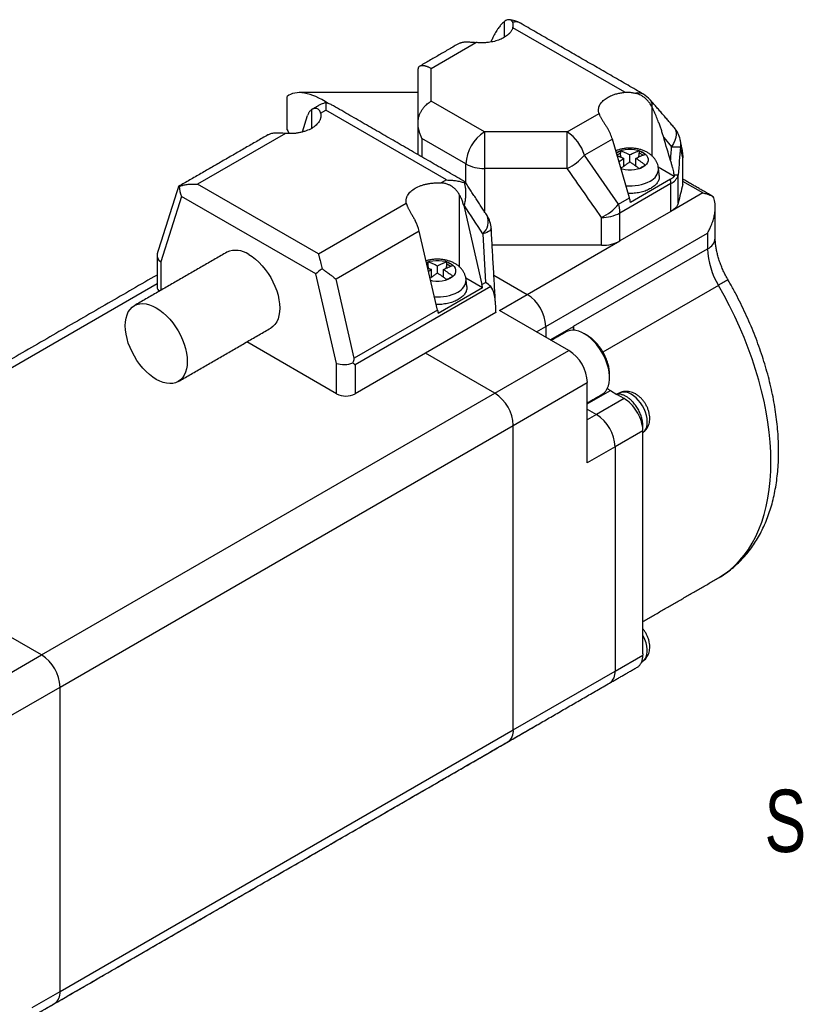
# Model space of a CAD drawing. Header units: millimetres. Extents: x 11 to 421, y 5 to 275.
# Tile 10 of 14: x 203 to 232, y 24 to 62. Entities that reach past the tile are written whole.
import ezdxf

# ---------------------------------------------------------------- set-up
doc = ezdxf.new("R2010")
doc.units = ezdxf.units.MM
doc.styles.add('SLDTEXTSTYLE0', font='TXT', dxfattribs={"width": 0.75})

msp = doc.modelspace()

# ---------------------------------------------------------------- linework, layer by layer
at = {"color": 7, "linetype": 'Continuous', "lineweight": 30}
for p, q in [((221.112, 61.834), (221.112, 61.23)), ((225.726, 59.136), (221.448, 61.605)), ((218.324, 60.047), (220.039, 61.037)), ((217.824, 57.98), (217.824, 59.914)), ((218.324, 58.796), (218.324, 60.047)), ((212.824, 57.702), (212.824, 58.974)), ((220.36, 57.621), (218.324, 58.796)), ((213.758, 58.472), (213.758, 57.758)), ((214.101, 58.333), (214.3, 58.448)), ((218.913, 55.785), (214.3, 58.448)), ((223.526, 57.621), (224.742, 58.323)), ((226.769, 56.705), (226.769, 58.568)), ((213.406, 57.622), (213.604, 58.251)), ((217.824, 56.751), (217.824, 57.98)), ((223.526, 57.621), (220.36, 57.621)), ((212.762, 57.561), (209.401, 55.62)), ((219.653, 56.396), (217.971, 57.367)), ((217.971, 57.367), (217.971, 56.667)), ((225.251, 57.348), (224.182, 56.731)), ((225.905, 55.097), (225.251, 57.348)), ((227.216, 57.405), (227.517, 57.057)), ((225.558, 56.9), (225.558, 56.814)), ((226.283, 56.814), (226.283, 56.9)), ((225.49, 54.858), (224.182, 56.731)), ((225.558, 56.814), (225.428, 56.738)), ((225.691, 56.311), (225.691, 56.609)), ((225.921, 56.476), (225.921, 56.741)), ((226.15, 56.311), (226.15, 56.609)), ((226.428, 56.73), (226.283, 56.814)), ((227.939, 55.616), (227.939, 56.637)), ((219.653, 55.665), (219.653, 56.396)), ((223.526, 56.227), (220.36, 56.227)), ((220.36, 56.227), (220.36, 54.581)), ((227.619, 55.92), (227.006, 56.274)), ((218.913, 55.785), (218.714, 55.67)), ((227.473, 55.812), (225.942, 54.928)), ((227.77, 54.909), (227.77, 55.975)), ((228.714, 55.288), (227.948, 55.73)), ((214.014, 52.957), (209.401, 55.62)), ((227.486, 55.646), (225.542, 54.523)), ((227.486, 54.579), (227.486, 55.646)), ((208.787, 55.158), (207.995, 52.655)), ((213.922, 52.194), (208.787, 55.158)), ((219.415, 52.459), (219.415, 55.207)), ((225.49, 54.858), (225.905, 55.097)), ((228.714, 55.288), (227.486, 54.579)), ((214.014, 52.957), (217.376, 54.897)), ((219.569, 54.808), (219.589, 54.819)), ((219.569, 54.808), (220.268, 51.791)), ((227.486, 54.579), (225.542, 53.457)), ((224.835, 53.288), (224.835, 54.354)), ((225.542, 53.457), (225.542, 54.523)), ((217.872, 53.828), (214.69, 51.991)), ((218.571, 50.811), (217.872, 53.828)), ((220.3, 53.729), (220.404, 51.87)), ((221.996, 51.41), (225.542, 53.457)), ((222.703, 50.185), (228.89, 53.757)), ((228.89, 53.757), (228.89, 53.154)), ((224.835, 53.288), (220.659, 53.288)), ((223.764, 50.194), (228.89, 53.154)), ((207.995, 52.655), (207.995, 51.569)), ((218.204, 52.569), (218.168, 52.548)), ((218.204, 52.655), (218.204, 52.569)), ((218.337, 52.066), (218.337, 52.363)), ((218.567, 52.231), (218.567, 52.496)), ((218.796, 52.066), (218.796, 52.363)), ((218.929, 52.569), (218.929, 52.655)), ((219.074, 52.485), (218.929, 52.569)), ((214.713, 48.777), (213.922, 52.194)), ((215.389, 48.974), (214.69, 51.991)), ((220.291, 51.66), (219.652, 52.028)), ((220.723, 52.145), (221.996, 51.41)), ((220.723, 52.145), (221.996, 51.41)), ((207.849, 51.815), (193.358, 43.45)), ((220.604, 51.708), (215.42, 48.715)), ((220.291, 51.66), (218.594, 50.68)), ((220.268, 51.791), (220.404, 51.87)), ((229.305, 51.758), (224.89, 49.21)), ((220.935, 50.798), (221.996, 51.41)), ((218.571, 50.811), (215.389, 48.974)), ((223.587, 49.267), (220.935, 50.798)), ((220.794, 50.716), (218.107, 49.165)), ((220.794, 50.737), (220.794, 50.716)), ((222.35, 49.981), (222.703, 50.185)), ((222.703, 50.185), (222.703, 49.777)), ((222.703, 50.185), (222.703, 49.777)), ((222.88, 49.675), (223.764, 50.185)), ((214.713, 47.614), (211.279, 49.596)), ((218.107, 49.165), (215.42, 47.614)), ((220.759, 47.634), (218.107, 49.165)), ((220.759, 47.634), (218.107, 49.165)), ((220.759, 47.634), (223.587, 49.267)), ((214.713, 47.614), (214.713, 48.777)), ((215.42, 48.715), (215.42, 47.614)), ((221.466, 46.409), (224.294, 48.042)), ((224.294, 44.98), (224.294, 48.042)), ((203.435, 37.633), (220.759, 47.634)), ((224.294, 47.225), (225.178, 47.736)), ((225.708, 47.429), (224.648, 46.817)), ((225.178, 47.736), (225.427, 47.592)), ((225.708, 47.429), (225.427, 47.592)), ((224.294, 47.021), (224.648, 46.817)), ((224.294, 47.021), (224.648, 46.817)), ((224.648, 46.817), (224.294, 46.613)), ((204.142, 36.408), (221.466, 46.409)), ((221.466, 34.774), (221.466, 46.409)), ((221.466, 34.774), (221.466, 46.409)), ((226.416, 46.205), (225.355, 45.592)), ((226.416, 37.672), (226.416, 46.205)), ((225.355, 45.592), (224.294, 44.98)), ((225.355, 45.592), (225.355, 37.019)), ((225.355, 45.592), (225.355, 37.019)), ((203.435, 37.633), (193.358, 43.45)), ((203.435, 37.633), (193.358, 43.45)), ((200.712, 36.061), (203.435, 37.633)), ((225.355, 37.019), (226.416, 37.631)), ((226.416, 37.672), (226.416, 37.631)), ((221.466, 34.774), (225.355, 37.019)), ((201.419, 34.837), (204.142, 36.408)), ((204.142, 24.773), (204.142, 36.408)), ((204.142, 24.773), (204.142, 36.408)), ((204.142, 24.773), (221.466, 34.774)), ((203.081, 24.16), (204.142, 24.773))]:
    msp.add_line(p, q, dxfattribs=at)
at = {"color": 7, "linetype": 'Continuous', "lineweight": 30, "flags": 128}
for points in [[(227.617, 57.785), (227.625, 57.776), (227.668, 57.703), (227.691, 57.616), (227.695, 57.517), (227.679, 57.41), (227.643, 57.295), (227.589, 57.177), (227.517, 57.057)], [(225.402, 56.827), (225.427, 56.842), (225.521, 56.887), (225.626, 56.922), (225.74, 56.946), (225.86, 56.959), (225.981, 56.959), (226.101, 56.946), (226.215, 56.922), (226.321, 56.887), (226.414, 56.842), (226.492, 56.788), (226.553, 56.728), (226.594, 56.662), (226.615, 56.593), (226.615, 56.522), (226.594, 56.453), (226.553, 56.387), (226.492, 56.327), (226.414, 56.273), (226.321, 56.228), (226.215, 56.193), (226.101, 56.169), (225.981, 56.157), (225.86, 56.157), (225.74, 56.169), (225.626, 56.193), (225.583, 56.205)], [(227.948, 56.716), (227.948, 56.703), (227.939, 56.637)], [(220.622, 53.934), (220.618, 53.905), (220.598, 53.874), (220.565, 53.843), (220.517, 53.813), (220.457, 53.783), (220.384, 53.755), (220.3, 53.729)], [(211.354, 52.941), (211.487, 52.856), (211.618, 52.755), (211.745, 52.639), (211.868, 52.509), (211.984, 52.368), (212.093, 52.217), (212.192, 52.057), (212.28, 51.892), (212.357, 51.722), (212.421, 51.551), (212.472, 51.38), (212.509, 51.211), (212.531, 51.047), (212.539, 50.89), (212.531, 50.741), (212.509, 50.603), (212.472, 50.476), (212.421, 50.364), (212.357, 50.267), (212.28, 50.186), (212.192, 50.123), (212.192, 50.123)], [(218.148, 52.634), (218.167, 52.642), (218.272, 52.677), (218.386, 52.701), (218.506, 52.713), (218.627, 52.713), (218.747, 52.701), (218.861, 52.677), (218.967, 52.642), (219.06, 52.597), (219.138, 52.543), (219.199, 52.482), (219.24, 52.416), (219.261, 52.347), (219.261, 52.277), (219.24, 52.208), (219.199, 52.142), (219.138, 52.081), (219.06, 52.028), (218.967, 51.982), (218.861, 51.947), (218.747, 51.923), (218.627, 51.911), (218.506, 51.911), (218.386, 51.923), (218.31, 51.938)], [(229.308, 40.58), (229.31, 40.581), (229.528, 40.719), (229.735, 40.875), (229.931, 41.048), (230.116, 41.238), (230.289, 41.444), (230.449, 41.666), (230.596, 41.904), (230.73, 42.157), (230.851, 42.425), (230.958, 42.706), (231.052, 43.001), (231.131, 43.309), (231.196, 43.628), (231.247, 43.959), (231.283, 44.301), (231.305, 44.653), (231.312, 45.014), (231.305, 45.383), (231.283, 45.76), (231.246, 46.143), (231.195, 46.533), (231.13, 46.928), (231.05, 47.327), (230.956, 47.73), (230.849, 48.135), (230.728, 48.542), (230.593, 48.95), (230.446, 49.358), (230.285, 49.766), (230.113, 50.171), (229.928, 50.574), (229.731, 50.973), (229.524, 51.369), (229.305, 51.758)], [(207.819, 50.9), (207.951, 50.815), (208.082, 50.714), (208.21, 50.598), (208.332, 50.468), (208.449, 50.327), (208.557, 50.176), (208.656, 50.016), (208.745, 49.851), (208.821, 49.681), (208.886, 49.51), (208.937, 49.339), (208.973, 49.17), (208.996, 49.006), (209.003, 48.849), (208.996, 48.7), (208.973, 48.562), (208.937, 48.435), (208.886, 48.323), (208.821, 48.226), (208.745, 48.145), (208.656, 48.082), (208.557, 48.037), (208.449, 48.011), (208.332, 48.004), (208.21, 48.016), (208.082, 48.047), (207.951, 48.097), (207.819, 48.165), (207.686, 48.25), (207.555, 48.351), (207.427, 48.467), (207.305, 48.597), (207.188, 48.738), (207.08, 48.89), (206.981, 49.049), (206.893, 49.214), (206.816, 49.384), (206.751, 49.555), (206.701, 49.726), (206.664, 49.895), (206.642, 50.059), (206.634, 50.216), (206.642, 50.365), (206.664, 50.503), (206.701, 50.63), (206.751, 50.742), (206.816, 50.839), (206.893, 50.92), (206.981, 50.983), (207.08, 51.028), (207.188, 51.054), (207.305, 51.061), (207.427, 51.049), (207.555, 51.018), (207.686, 50.968), (207.819, 50.9)], [(224.863, 47.599), (224.933, 47.649), (225.002, 47.721), (225.058, 47.811), (225.102, 47.914), (225.131, 48.032), (225.146, 48.16), (225.146, 48.299), (225.131, 48.444), (225.102, 48.595), (225.058, 48.749), (225.002, 48.904), (224.933, 49.056), (224.852, 49.205), (224.761, 49.347), (224.661, 49.481), (224.554, 49.605), (224.441, 49.716), (224.324, 49.813), (224.205, 49.895), (224.085, 49.959), (223.967, 50.007), (223.852, 50.035), (223.742, 50.045), (223.638, 50.036), (223.543, 50.008), (223.488, 49.981)], [(226.432, 46.143), (226.488, 46.196), (226.533, 46.266), (226.565, 46.35), (226.584, 46.448), (226.587, 46.555), (226.576, 46.67), (226.551, 46.79), (226.512, 46.913), (226.461, 47.034), (226.398, 47.153), (226.324, 47.265), (226.243, 47.368), (226.155, 47.46), (226.062, 47.538), (225.968, 47.601)], [(226.432, 37.406), (226.453, 37.422), (226.506, 37.482), (226.547, 37.558), (226.574, 37.647), (226.586, 37.748), (226.585, 37.858), (226.569, 37.975), (226.539, 38.096), (226.496, 38.219), (226.44, 38.339), (226.416, 38.385)], [(222.496, 35.03), (222.496, 35.03), (222.511, 35.038)], [(218.607, 32.784), (218.607, 32.785), (218.621, 32.793)], [(218.607, 32.784), (218.607, 32.785), (218.621, 32.793)]]:
    msp.add_lwpolyline(points, dxfattribs=at)
at = {"color": 7, "linetype": 'Continuous', "lineweight": 30}
for centre, radius, start, end in [((221.236, 60.911), 1, 60.0036, 85.8794), ((226.247, 58.705), 0.405, 61.9968, 104.6808), ((225.938, 58.197), 1, 40.8883, 60.0027), ((221.177, 56.333), 1.526, 122.3869, 177.6131), ((222.68, 56.311), 1.56, 15.643, 57.141), ((226.861, 57.131), 1, 11.9789, 40.8915), ((227.731, 59.823), 2.774, 265.572, 272.4931), ((226.948, 56.716), 1, 360, 11.9789), ((222.725, 57.948), 1.898, 294.9616, 320.1318), ((220.331, 57.67), 1.443, 241.9598, 271.1441), ((226.479, 56.235), 0.536, 293.8675, 359.6664), ((225.929, 57.225), 1.667, 264.476, 297.3944), ((226.404, 55.642), 1.082, 0.2031, 9.0423), ((227.241, 56.144), 0.555, 296.2357, 342.3143), ((224.034, 56.075), 1.898, 294.9616, 320.1318), ((219.904, 54.188), 0.606, 310.798, 22.9952), ((219.624, 53.878), 1, 3.2186, 33.116), ((224.863, 55.797), 1.443, 268.8559, 298.0402), ((228.687, 53.609), 0.498, 294.0743, 354.6056), ((210.861, 52.229), 0.866, 55.2808, 113.4087), ((231.775, 53.252), 2.886, 181.9585, 211.166), ((219.125, 51.99), 0.536, 293.8675, 359.6664), ((292.686, -57.798), 126.569, 119.85902, 120.05033), ((208.075, 51.712), 0.227, 184.171, 231.8132), ((218.577, 52.973), 1.659, 265.7071, 297.4324), ((221.179, 50.122), 1.526, 2.3869, 57.6131), ((221.179, 50.122), 1.526, 2.3869, 57.6131), ((222.77, 47.979), 1.526, 2.3869, 57.6131), ((215.066, 48.296), 0.769, 242.6097, 297.3903), ((219.941, 46.346), 1.526, 2.3869, 57.6131), ((219.941, 46.346), 1.526, 2.3869, 57.6131), ((225.707, 47.233), 0.451, 54.6879, 109.3298), ((223.831, 45.529), 1.526, 2.3869, 57.6131), ((223.831, 45.529), 1.526, 2.3869, 57.6131), ((202.617, 36.345), 1.526, 2.3869, 57.6131), ((202.617, 36.345), 1.526, 2.3869, 57.6131), ((224.867, 36.964), 0.491, 304.8612, 6.4509), ((224.867, 36.964), 0.491, 304.8612, 6.4509), ((220.978, 34.718), 0.491, 304.8612, 6.4509), ((220.978, 34.718), 0.491, 304.8612, 6.4509), ((203.654, 24.717), 0.491, 304.8612, 6.4509), ((203.654, 24.717), 0.491, 304.8612, 6.4509)]:
    msp.add_arc(centre, radius, start, end, dxfattribs=at)
for centre, major_axis, ratio, start_param, end_param in [((214.193, 57.547), (1.399, -1.399), 0.517687, 1.923615, 3.102395), ((214.193, 57.547), (1.399, -1.399), 0.517687, 4.136184, 4.226868), ((209.14, 55.362), (-0.224, 0.577), 0.655598, 1.016369, 1.67154), ((208.349, 52.859), (0.497, -0.077), 0.655558, 3.040809, 4.027775), ((214.275, 52.398), (0.437, 0.324), 0.127751, 1.756388, 2.411559), ((219.729, 52.019), (1.025, -0.554), 0.198529, 0.663896, 0.963262), ((219.917, 48.666), (0.615, 3.081), 0.202977, 5.489253, 6.160175), ((215.066, 48.981), (0.499, 0.057), 0.485383, 3.871586, 5.2305)]:
    msp.add_ellipse(centre, major_axis=major_axis, ratio=ratio, start_param=start_param, end_param=end_param, dxfattribs=at)
for points, knots in [([(221.111, 61.832), (221.093, 61.816), (221.057, 61.784), (221.006, 61.73), (220.956, 61.673), (220.907, 61.61), (220.839, 61.514), (220.754, 61.376), (220.695, 61.25), (220.666, 61.186)], [0, 0, 0, 0, 0.095652, 0.19335, 0.293204, 0.395314, 0.499777, 0.747657, 1, 1, 1, 1]), ([(221.443, 61.811), (221.439, 61.82), (221.431, 61.836), (221.415, 61.857), (221.398, 61.874), (221.378, 61.888), (221.356, 61.899), (221.332, 61.906), (221.295, 61.911), (221.243, 61.906), (221.176, 61.882), (221.133, 61.85), (221.112, 61.834)], [0, 0, 0, 0, 0.0715004, 0.1426809, 0.2137244, 0.284815, 0.3561365, 0.4278706, 0.5001963, 0.6699701, 0.8356983, 1, 1, 1, 1]), ([(221.733, 61.773), (221.718, 61.783), (221.67, 61.814), (221.572, 61.83), (221.486, 61.818), (221.443, 61.811)], [0, 0, 0, 0, 0.1965006, 0.5982503, 1, 1, 1, 1]), ([(221.448, 61.605), (221.451, 61.618), (221.458, 61.643), (221.463, 61.68), (221.464, 61.72), (221.46, 61.764), (221.449, 61.795), (221.443, 61.811)], [0, 0, 0, 0, 0.156224, 0.32124, 0.495274, 0.72833, 1, 1, 1, 1]), ([(221.448, 61.605), (221.443, 61.59), (221.433, 61.56), (221.412, 61.515), (221.387, 61.472), (221.356, 61.429), (221.32, 61.388), (221.253, 61.322), (221.138, 61.236), (220.955, 61.146), (220.746, 61.078), (220.542, 61.041), (220.358, 61.025), (220.197, 61.023), (220.092, 61.033), (220.039, 61.037)], [0, 0, 0, 0, 0.042033, 0.083686, 0.125144, 0.166594, 0.208223, 0.250216, 0.375069, 0.500067, 0.62492, 0.749919, 0.833432, 0.916293, 1, 1, 1, 1]), ([(219.415, 61.014), (219.428, 61.019), (219.453, 61.03), (219.495, 61.043), (219.54, 61.052), (219.59, 61.058), (219.643, 61.062), (219.699, 61.062), (219.76, 61.061), (219.825, 61.057), (219.893, 61.052), (219.965, 61.045), (220.014, 61.04), (220.039, 61.037)], [0, 0, 0, 0, 0.0896315, 0.1781903, 0.2661188, 0.3538687, 0.4418945, 0.5306466, 0.6205643, 0.7120701, 0.8055652, 0.9014255, 1, 1, 1, 1]), ([(217.824, 59.914), (217.825, 59.931), (217.825, 59.964), (217.831, 60.009), (217.838, 60.049), (217.846, 60.083), (217.852, 60.103), (217.855, 60.113)], [0, 0, 0, 0, 0.253928, 0.480891, 0.68089, 0.853924, 1, 1, 1, 1]), ([(218.324, 60.047), (218.308, 60.056), (218.277, 60.073), (218.233, 60.093), (218.192, 60.11), (218.155, 60.122), (218.122, 60.132), (218.092, 60.138), (218.066, 60.143), (218.028, 60.148), (217.98, 60.15), (217.928, 60.145), (217.885, 60.132), (217.865, 60.119), (217.855, 60.113)], [0, 0, 0, 0, 0.080333, 0.155575, 0.225727, 0.290788, 0.350758, 0.405638, 0.455428, 0.500129, 0.629881, 0.75643, 0.879795, 1, 1, 1, 1]), ([(224.742, 58.323), (224.737, 58.338), (224.728, 58.368), (224.721, 58.414), (224.72, 58.46), (224.723, 58.506), (224.732, 58.552), (224.756, 58.627), (224.812, 58.73), (224.93, 58.851), (225.087, 58.957), (225.256, 59.033), (225.42, 59.084), (225.569, 59.117), (225.673, 59.129), (225.726, 59.136)], [0, 0, 0, 0, 0.042033, 0.083686, 0.125144, 0.166594, 0.208223, 0.250216, 0.375069, 0.500067, 0.62492, 0.749919, 0.833432, 0.916293, 1, 1, 1, 1]), ([(225.726, 59.136), (225.749, 59.137), (225.795, 59.141), (225.865, 59.14), (225.935, 59.135), (226.005, 59.126), (226.075, 59.114), (226.121, 59.102), (226.145, 59.097)], [0, 0, 0, 0, 0.164867, 0.329767, 0.495221, 0.661744, 0.82984, 1, 1, 1, 1]), ([(226.769, 58.568), (226.758, 58.589), (226.737, 58.63), (226.701, 58.689), (226.661, 58.746), (226.616, 58.801), (226.568, 58.854), (226.507, 58.91), (226.432, 58.968), (226.342, 59.023), (226.246, 59.067), (226.179, 59.087), (226.145, 59.097)], [0, 0, 0, 0, 0.082241, 0.164505, 0.247129, 0.330447, 0.414783, 0.50045, 0.625747, 0.750129, 0.874559, 1, 1, 1, 1]), ([(214.3, 58.739), (214.27, 58.731), (214.209, 58.714), (214.117, 58.677), (214.056, 58.645), (214.025, 58.628)], [0, 0, 0, 0, 0.3122778, 0.647262, 1, 1, 1, 1]), ([(214.3, 58.739), (214.3, 58.732), (214.3, 58.718), (214.3, 58.692), (214.3, 58.66), (214.3, 58.616), (214.3, 58.549), (214.3, 58.485), (214.3, 58.448)], [0, 0, 0, 0, 0.112764, 0.233673, 0.362747, 0.500005, 0.707588, 1, 1, 1, 1]), ([(214.592, 58.613), (214.552, 58.637), (214.459, 58.691), (214.357, 58.722), (214.3, 58.739)], [0, 0, 0, 0, 0.43019, 1, 1, 1, 1]), ([(217.824, 57.982), (217.825, 58.003), (217.827, 58.046), (217.835, 58.108), (217.847, 58.168), (217.863, 58.226), (217.882, 58.281), (217.904, 58.333), (217.928, 58.382), (217.954, 58.429), (217.997, 58.497), (218.058, 58.577), (218.138, 58.66), (218.226, 58.734), (218.288, 58.773), (218.324, 58.796)], [0, 0, 0, 0, 0.061027, 0.120693, 0.179001, 0.235954, 0.291556, 0.345809, 0.398718, 0.450286, 0.500518, 0.635939, 0.750262, 0.854369, 1, 1, 1, 1]), ([(226.771, 58.565), (226.771, 58.609), (226.773, 58.696), (226.742, 58.791), (226.704, 58.833), (226.69, 58.848)], [0, 0, 0, 0, 0.389856, 0.779711, 1, 1, 1, 1]), ([(214.101, 58.333), (214.103, 58.318), (214.109, 58.288), (214.111, 58.243), (214.108, 58.198), (214.1, 58.154), (214.087, 58.11), (214.069, 58.066), (214.04, 58.012), (213.995, 57.949), (213.908, 57.857), (213.766, 57.754), (213.587, 57.672), (213.427, 57.621), (213.301, 57.592), (213.169, 57.57), (213.035, 57.557), (212.899, 57.553), (212.808, 57.558), (212.762, 57.561)], [0, 0, 0, 0, 0.036137, 0.07189, 0.107407, 0.142842, 0.178349, 0.21408, 0.250186, 0.312638, 0.375216, 0.500043, 0.62487, 0.687322, 0.7499, 0.812763, 0.874854, 0.936993, 1, 1, 1, 1]), ([(213.758, 58.472), (213.747, 58.464), (213.724, 58.447), (213.693, 58.416), (213.666, 58.381), (213.642, 58.342), (213.621, 58.299), (213.61, 58.267), (213.604, 58.251)], [0, 0, 0, 0, 0.168158, 0.334529, 0.5, 0.665471, 0.831842, 1, 1, 1, 1]), ([(214.101, 58.333), (214.098, 58.345), (214.092, 58.368), (214.08, 58.399), (214.065, 58.427), (214.048, 58.451), (214.029, 58.472), (214, 58.496), (213.956, 58.518), (213.894, 58.525), (213.826, 58.512), (213.781, 58.486), (213.758, 58.472)], [0, 0, 0, 0, 0.070903, 0.139902, 0.207132, 0.272741, 0.336888, 0.399743, 0.543358, 0.685509, 0.842276, 1, 1, 1, 1]), ([(224.742, 58.323), (224.746, 58.309), (224.756, 58.282), (224.775, 58.239), (224.797, 58.195), (224.821, 58.15), (224.848, 58.104), (224.877, 58.057), (224.907, 58.008), (224.939, 57.959), (224.971, 57.908), (225.005, 57.856), (225.038, 57.803), (225.061, 57.766), (225.072, 57.748)], [0, 0, 0, 0, 0.090474, 0.178642, 0.264771, 0.349146, 0.432071, 0.513866, 0.594862, 0.675405, 0.755842, 0.836523, 0.917796, 1, 1, 1, 1]), ([(227.216, 57.405), (227.201, 57.454), (227.172, 57.552), (227.125, 57.698), (227.074, 57.843), (227.014, 58.007), (226.943, 58.186), (226.86, 58.379), (226.8, 58.504), (226.771, 58.565)], [0, 0, 0, 0, 0.1267252, 0.2522593, 0.3767314, 0.5002737, 0.6729671, 0.839385, 1, 1, 1, 1]), ([(217.971, 57.367), (217.96, 57.392), (217.939, 57.438), (217.914, 57.506), (217.894, 57.567), (217.879, 57.619), (217.86, 57.69), (217.842, 57.777), (217.828, 57.883), (217.825, 57.95), (217.824, 57.982)], [0, 0, 0, 0, 0.127408, 0.241123, 0.341144, 0.427472, 0.500108, 0.682723, 0.849324, 1, 1, 1, 1]), ([(212.762, 57.561), (212.689, 57.566), (212.543, 57.576), (212.346, 57.577), (212.188, 57.557), (212.118, 57.52), (212.087, 57.504)], [0, 0, 0, 0, 0.264383, 0.528302, 0.789635, 1, 1, 1, 1]), ([(220.36, 57.621), (220.36, 57.545), (220.36, 57.449), (220.36, 57.227), (220.36, 57.103), (220.36, 56.845), (220.36, 56.711), (220.36, 56.456), (220.36, 56.334), (220.36, 56.227)], [0, 0, 0, 0, 0.25, 0.25, 0.5, 0.5, 0.75, 0.75, 1, 1, 1, 1]), ([(223.526, 56.227), (223.526, 56.334), (223.526, 56.456), (223.526, 56.711), (223.526, 56.845), (223.526, 57.103), (223.526, 57.227), (223.526, 57.449), (223.526, 57.545), (223.526, 57.621)], [0, 0, 0, 0, 0.25, 0.25, 0.5, 0.5, 0.75, 0.75, 1, 1, 1, 1]), ([(227.834, 57.337), (227.839, 57.32), (227.868, 57.229), (227.859, 57.131), (227.852, 57.052)], [0, 0, 0, 0, 0.185654, 1, 1, 1, 1]), ([(227.013, 56.232), (227.009, 56.262), (227.001, 56.328), (226.968, 56.426), (226.919, 56.526), (226.854, 56.618), (226.777, 56.702), (226.685, 56.778), (226.581, 56.845), (226.463, 56.901), (226.335, 56.947), (226.199, 56.979), (226.058, 56.999), (225.915, 57.005), (225.771, 56.998), (225.629, 56.976), (225.498, 56.945), (225.418, 56.913), (225.381, 56.899)], [0, 0, 0, 0, 0.045298, 0.102131, 0.158851, 0.216189, 0.274891, 0.335647, 0.398903, 0.464577, 0.531954, 0.599901, 0.66777, 0.735543, 0.803502, 0.871996, 0.941431, 1, 1, 1, 1]), ([(225.921, 56.741), (225.89, 56.757), (225.829, 56.788), (225.738, 56.829), (225.648, 56.867), (225.588, 56.889), (225.558, 56.9)], [0, 0, 0, 0, 0.250176, 0.500008, 0.749836, 1, 1, 1, 1]), ([(226.283, 56.9), (226.253, 56.889), (226.193, 56.867), (226.103, 56.829), (226.012, 56.788), (225.951, 56.757), (225.921, 56.741)], [0, 0, 0, 0, 0.250162, 0.499989, 0.749822, 1, 1, 1, 1]), ([(226.283, 56.9), (226.302, 56.89), (226.34, 56.869), (226.379, 56.848), (226.398, 56.837)], [0, 0, 0, 0, 0.501288, 1, 1, 1, 1]), ([(226.398, 56.837), (226.417, 56.826), (226.455, 56.803), (226.494, 56.779), (226.513, 56.767)], [0, 0, 0, 0, 0.498687, 1, 1, 1, 1]), ([(227.939, 56.637), (227.946, 56.716), (227.955, 56.813), (227.927, 56.904), (227.921, 56.92)], [0, 0, 0, 0, 0.822073, 1, 1, 1, 1]), ([(225.921, 56.476), (225.951, 56.456), (226.012, 56.417), (226.103, 56.354), (226.193, 56.287), (226.253, 56.24), (226.283, 56.216)], [0, 0, 0, 0, 0.250161, 0.499987, 0.74982, 1, 1, 1, 1]), ([(226.15, 56.609), (226.181, 56.624), (226.242, 56.655), (226.332, 56.697), (226.423, 56.735), (226.483, 56.756), (226.513, 56.767)], [0, 0, 0, 0, 0.250178, 0.500011, 0.749838, 1, 1, 1, 1]), ([(226.513, 56.349), (226.483, 56.373), (226.423, 56.42), (226.332, 56.487), (226.242, 56.55), (226.181, 56.589), (226.15, 56.609)], [0, 0, 0, 0, 0.250164, 0.499992, 0.749824, 1, 1, 1, 1]), ([(227.475, 56.512), (227.488, 56.466), (227.513, 56.379), (227.545, 56.256), (227.571, 56.148), (227.592, 56.056), (227.604, 55.999), (227.609, 55.973)], [0, 0, 0, 0, 0.254904, 0.482356, 0.682355, 0.854903, 1, 1, 1, 1]), ([(226.513, 56.349), (226.494, 56.339), (226.455, 56.318), (226.398, 56.286), (226.34, 56.252), (226.302, 56.228), (226.283, 56.216)], [0, 0, 0, 0, 0.25066, 0.500004, 0.749319, 1, 1, 1, 1]), ([(218.913, 55.785), (218.942, 55.784), (218.998, 55.784), (219.076, 55.78), (219.144, 55.774), (219.204, 55.768), (219.3, 55.755), (219.429, 55.731), (219.538, 55.7), (219.588, 55.686)], [0, 0, 0, 0, 0.127183, 0.240788, 0.340816, 0.427266, 0.50014, 0.766381, 1, 1, 1, 1]), ([(219.588, 55.686), (219.593, 55.69), (219.601, 55.698), (219.611, 55.707), (219.617, 55.713), (219.62, 55.715), (219.62, 55.715), (219.619, 55.714)], [0, 0, 0, 0, 0.215229, 0.443153, 0.683861, 0.937429, 1, 1, 1, 1]), ([(227.039, 55.961), (227.041, 55.947), (227.053, 55.892), (227.029, 55.793), (226.967, 55.671), (226.863, 55.557), (226.765, 55.493), (226.716, 55.462)], [0, 0, 0, 0, 0.0729945, 0.3047459, 0.5364973, 0.7682486, 1, 1, 1, 1]), ([(227.473, 55.812), (227.486, 55.82), (227.514, 55.837), (227.552, 55.863), (227.587, 55.891), (227.609, 55.91), (227.619, 55.92)], [0, 0, 0, 0, 0.250217, 0.499685, 0.749312, 1, 1, 1, 1]), ([(227.77, 55.975), (227.767, 55.975), (227.761, 55.974), (227.748, 55.973), (227.733, 55.972), (227.708, 55.972), (227.67, 55.972), (227.629, 55.973), (227.609, 55.973)], [0, 0, 0, 0, 0.1381335, 0.2673932, 0.3879392, 0.5001093, 0.7613697, 1, 1, 1, 1]), ([(227.609, 55.973), (227.611, 55.964), (227.615, 55.946), (227.618, 55.929), (227.619, 55.92)], [0, 0, 0, 0, 0.512306, 1, 1, 1, 1]), ([(208.673, 55.53), (208.673, 55.534), (208.672, 55.543), (208.689, 55.542), (208.701, 55.541)], [0, 0, 0, 0, 0.329024, 1, 1, 1, 1]), ([(208.701, 55.541), (208.719, 55.548), (208.756, 55.561), (208.817, 55.579), (208.884, 55.595), (208.957, 55.609), (209.058, 55.622), (209.206, 55.633), (209.329, 55.625), (209.401, 55.62)], [0, 0, 0, 0, 0.087535, 0.181223, 0.281164, 0.387441, 0.500122, 0.706894, 1, 1, 1, 1]), ([(217.376, 54.897), (217.373, 54.912), (217.368, 54.942), (217.366, 54.988), (217.369, 55.032), (217.377, 55.077), (217.39, 55.121), (217.408, 55.165), (217.437, 55.218), (217.481, 55.281), (217.568, 55.373), (217.711, 55.477), (217.89, 55.559), (218.049, 55.609), (218.176, 55.639), (218.307, 55.661), (218.442, 55.673), (218.578, 55.677), (218.668, 55.672), (218.714, 55.67)], [0, 0, 0, 0, 0.036137, 0.07189, 0.107407, 0.142842, 0.178349, 0.21408, 0.250186, 0.312638, 0.375216, 0.500043, 0.62487, 0.687322, 0.7499, 0.812763, 0.874854, 0.936993, 1, 1, 1, 1]), ([(219.415, 55.207), (219.404, 55.226), (219.382, 55.265), (219.345, 55.32), (219.304, 55.373), (219.248, 55.435), (219.173, 55.503), (219.073, 55.569), (218.963, 55.62), (218.843, 55.656), (218.758, 55.665), (218.714, 55.67)], [0, 0, 0, 0, 0.075694, 0.150829, 0.225751, 0.300814, 0.435859, 0.571961, 0.707763, 0.849926, 1, 1, 1, 1]), ([(219.588, 55.686), (219.594, 55.666), (219.605, 55.627), (219.618, 55.563), (219.629, 55.495), (219.637, 55.423), (219.642, 55.346), (219.643, 55.25), (219.638, 55.13), (219.622, 54.98), (219.6, 54.875), (219.589, 54.819)], [0, 0, 0, 0, 0.0741876, 0.1519984, 0.2334663, 0.3186208, 0.4074876, 0.5000895, 0.6452929, 0.8119235, 1, 1, 1, 1]), ([(226.716, 55.462), (226.661, 55.433), (226.551, 55.377), (226.353, 55.317), (226.142, 55.281), (225.971, 55.267), (225.875, 55.274), (225.853, 55.275)], [0, 0, 0, 0, 0.23211, 0.464221, 0.696331, 0.928441, 1, 1, 1, 1]), ([(219.569, 54.808), (219.563, 54.83), (219.552, 54.875), (219.532, 54.942), (219.508, 55.009), (219.48, 55.075), (219.45, 55.141), (219.427, 55.185), (219.415, 55.207)], [0, 0, 0, 0, 0.168158, 0.334529, 0.5, 0.665471, 0.831842, 1, 1, 1, 1]), ([(228.714, 55.288), (228.739, 55.283), (228.787, 55.273), (228.856, 55.253), (228.919, 55.233), (228.974, 55.211), (229.024, 55.189), (229.066, 55.168), (229.092, 55.154), (229.104, 55.147)], [0, 0, 0, 0, 0.1875662, 0.3602211, 0.517968, 0.6608112, 0.7887573, 0.9018156, 1, 1, 1, 1]), ([(228.89, 53.757), (228.906, 53.785), (228.936, 53.838), (228.974, 53.915), (229.006, 53.984), (229.032, 54.044), (229.071, 54.143), (229.117, 54.28), (229.16, 54.464), (229.183, 54.642), (229.185, 54.804), (229.17, 54.938), (229.144, 55.049), (229.117, 55.115), (229.104, 55.147)], [0, 0, 0, 0, 0.063641, 0.120489, 0.170545, 0.213808, 0.250281, 0.383856, 0.500598, 0.632215, 0.750608, 0.838909, 0.921887, 1, 1, 1, 1]), ([(217.376, 54.897), (217.379, 54.885), (217.384, 54.861), (217.397, 54.823), (217.411, 54.785), (217.428, 54.746), (217.447, 54.706), (217.477, 54.648), (217.52, 54.569), (217.582, 54.463), (217.65, 54.349), (217.695, 54.268), (217.718, 54.227)], [0, 0, 0, 0, 0.0709029, 0.1399008, 0.2071305, 0.2727395, 0.3368865, 0.3997415, 0.5433531, 0.6855011, 0.8422719, 1, 1, 1, 1]), ([(225.542, 54.523), (225.541, 54.541), (225.541, 54.575), (225.536, 54.629), (225.529, 54.684), (225.52, 54.74), (225.507, 54.799), (225.496, 54.838), (225.49, 54.858)], [0, 0, 0, 0, 0.1650113, 0.3291066, 0.4935185, 0.6594233, 0.8279178, 1, 1, 1, 1]), ([(227.77, 54.909), (227.766, 54.896), (227.759, 54.871), (227.744, 54.835), (227.725, 54.799), (227.702, 54.764), (227.669, 54.723), (227.623, 54.676), (227.56, 54.625), (227.511, 54.594), (227.486, 54.579)], [0, 0, 0, 0, 0.100505, 0.200344, 0.299936, 0.399706, 0.500074, 0.666758, 0.832746, 1, 1, 1, 1]), ([(224.835, 53.288), (224.965, 53.288), (225.096, 53.303), (225.338, 53.361), (225.449, 53.403), (225.542, 53.457)], [0, 0, 0, 0, 0.5, 0.5, 1, 1, 1, 1]), ([(229.671, 51.969), (229.655, 51.998), (229.606, 52.084), (229.532, 52.229), (229.451, 52.405), (229.381, 52.58), (229.321, 52.753), (229.272, 52.923), (229.234, 53.087), (229.206, 53.242), (229.189, 53.389), (229.184, 53.493), (229.183, 53.549), (229.183, 53.562)], [0, 0, 0, 0, 0.053039, 0.156988, 0.260777, 0.36421, 0.467126, 0.56937, 0.670798, 0.771283, 0.870732, 0.969099, 1, 1, 1, 1]), ([(214.014, 52.957), (214.018, 52.945), (214.025, 52.921), (214.036, 52.882), (214.048, 52.835), (214.062, 52.778), (214.082, 52.698), (214.104, 52.603), (214.129, 52.498), (214.146, 52.427), (214.154, 52.393)], [0, 0, 0, 0, 0.083319, 0.166674, 0.250066, 0.369004, 0.500114, 0.684248, 0.850749, 1, 1, 1, 1]), ([(219.659, 51.987), (219.655, 52.016), (219.647, 52.082), (219.614, 52.181), (219.565, 52.28), (219.501, 52.372), (219.423, 52.456), (219.331, 52.532), (219.227, 52.599), (219.109, 52.656), (218.981, 52.701), (218.845, 52.734), (218.704, 52.753), (218.561, 52.759), (218.417, 52.752), (218.276, 52.73), (218.181, 52.71), (218.136, 52.694), (218.135, 52.693)], [0, 0, 0, 0, 0.048025, 0.108278, 0.168411, 0.2292, 0.291434, 0.355848, 0.42291, 0.492537, 0.563969, 0.636005, 0.707959, 0.77981, 0.851859, 0.924476, 0.99809, 1, 1, 1, 1]), ([(214.154, 52.393), (214.172, 52.381), (214.208, 52.355), (214.264, 52.316), (214.323, 52.274), (214.384, 52.23), (214.462, 52.173), (214.57, 52.092), (214.646, 52.028), (214.69, 51.991)], [0, 0, 0, 0, 0.087536, 0.181224, 0.281165, 0.387441, 0.500122, 0.706894, 1, 1, 1, 1]), ([(218.567, 52.496), (218.536, 52.512), (218.475, 52.543), (218.385, 52.584), (218.294, 52.622), (218.234, 52.644), (218.204, 52.655)], [0, 0, 0, 0, 0.250178, 0.500011, 0.749838, 1, 1, 1, 1]), ([(218.929, 52.655), (218.899, 52.644), (218.839, 52.622), (218.749, 52.584), (218.658, 52.543), (218.597, 52.512), (218.567, 52.496)], [0, 0, 0, 0, 0.250164, 0.499992, 0.749824, 1, 1, 1, 1]), ([(218.796, 52.363), (218.827, 52.379), (218.888, 52.41), (218.978, 52.451), (219.069, 52.489), (219.129, 52.511), (219.159, 52.522)], [0, 0, 0, 0, 0.250161, 0.499987, 0.74982, 1, 1, 1, 1]), ([(218.796, 52.363), (218.81, 52.354), (218.841, 52.335), (218.902, 52.295), (218.975, 52.243), (219.066, 52.177), (219.126, 52.13), (219.159, 52.104)], [0, 0, 0, 0, 0.115115, 0.250182, 0.500011, 0.723847, 1, 1, 1, 1]), ([(218.929, 52.655), (218.948, 52.644), (218.986, 52.624), (219.044, 52.592), (219.101, 52.558), (219.14, 52.534), (219.159, 52.522)], [0, 0, 0, 0, 0.25066, 0.500004, 0.749319, 1, 1, 1, 1]), ([(218.567, 52.231), (218.597, 52.211), (218.658, 52.172), (218.749, 52.109), (218.839, 52.042), (218.899, 51.995), (218.929, 51.971)], [0, 0, 0, 0, 0.250174, 0.500005, 0.749834, 1, 1, 1, 1]), ([(219.044, 52.04), (219.025, 52.029), (218.986, 52.007), (218.948, 51.983), (218.929, 51.971)], [0, 0, 0, 0, 0.498713, 1, 1, 1, 1]), ([(219.159, 52.104), (219.14, 52.093), (219.101, 52.073), (219.063, 52.051), (219.044, 52.04)], [0, 0, 0, 0, 0.501287, 1, 1, 1, 1]), ([(229.303, 40.58), (229.33, 40.595), (229.436, 40.653), (229.61, 40.771), (229.825, 40.933), (230.028, 41.11), (230.221, 41.302), (230.402, 41.509), (230.572, 41.73), (230.73, 41.964), (230.877, 42.213), (231.011, 42.475), (231.132, 42.75), (231.24, 43.037), (231.334, 43.336), (231.415, 43.647), (231.482, 43.969), (231.535, 44.3), (231.573, 44.64), (231.597, 44.989), (231.607, 45.344), (231.603, 45.707), (231.585, 46.075), (231.552, 46.448), (231.506, 46.826), (231.447, 47.207), (231.374, 47.591), (231.288, 47.977), (231.189, 48.365), (231.078, 48.753), (230.954, 49.141), (230.818, 49.529), (230.671, 49.916), (230.512, 50.3), (230.341, 50.682), (230.16, 51.061), (229.969, 51.436), (229.804, 51.738), (229.703, 51.915), (229.671, 51.969)], [0, 0, 0, 0, 0.009232, 0.035369, 0.061505, 0.087689, 0.113972, 0.1404, 0.16701, 0.193834, 0.220892, 0.248195, 0.275742, 0.303523, 0.331517, 0.359699, 0.388038, 0.416503, 0.445061, 0.473686, 0.502351, 0.531036, 0.559722, 0.588396, 0.617049, 0.645678, 0.674277, 0.702847, 0.731387, 0.759899, 0.788383, 0.816842, 0.84528, 0.873698, 0.902101, 0.930492, 0.958873, 0.987249, 1, 1, 1, 1]), ([(219.685, 51.715), (219.688, 51.702), (219.699, 51.647), (219.675, 51.548), (219.613, 51.425), (219.508, 51.312), (219.367, 51.213), (219.196, 51.132), (219, 51.071), (218.788, 51.036), (218.624, 51.022), (218.536, 51.028), (218.52, 51.029)], [0, 0, 0, 0, 0.0369396, 0.1542195, 0.2714995, 0.3887794, 0.5060594, 0.6233393, 0.7406193, 0.8578992, 0.9751791, 1, 1, 1, 1]), ([(220.291, 51.66), (220.288, 51.681), (220.282, 51.724), (220.272, 51.769), (220.268, 51.791)], [0, 0, 0, 0, 0.499952, 1, 1, 1, 1]), ([(218.571, 50.811), (218.575, 50.789), (218.585, 50.745), (218.591, 50.702), (218.594, 50.68)], [0, 0, 0, 0, 0.500048, 1, 1, 1, 1]), ([(225.147, 48.351), (225.147, 48.482), (225.125, 48.626), (225.038, 48.918), (224.974, 49.066), (224.814, 49.344), (224.718, 49.473), (224.508, 49.694), (224.395, 49.786), (224.281, 49.851)], [0, 0, 0, 0, 0.25, 0.25, 0.5, 0.5, 0.75, 0.75, 1, 1, 1, 1]), ([(225.779, 47.511), (225.764, 47.52), (225.732, 47.537), (225.686, 47.558), (225.64, 47.574), (225.58, 47.591), (225.507, 47.601), (225.454, 47.595), (225.427, 47.592)], [0, 0, 0, 0, 0.125475, 0.250214, 0.374886, 0.500164, 0.749687, 1, 1, 1, 1]), ([(226.143, 47.608), (226.121, 47.62), (226.066, 47.65), (225.975, 47.683), (225.874, 47.705), (225.773, 47.71), (225.676, 47.698), (225.603, 47.68), (225.567, 47.661), (225.559, 47.657)], [0, 0, 0, 0, 0.124764, 0.303046, 0.473771, 0.63853, 0.799225, 0.95758, 1, 1, 1, 1]), ([(226.41, 46.313), (226.399, 46.416), (226.373, 46.527), (226.293, 46.746), (226.239, 46.855), (226.111, 47.058), (226.037, 47.152), (225.878, 47.313), (225.793, 47.38), (225.708, 47.429)], [0, 0, 0, 0, 0.25, 0.25, 0.5, 0.5, 0.75, 0.75, 1, 1, 1, 1]), ([(226.41, 46.313), (226.411, 46.329), (226.415, 46.362), (226.416, 46.414), (226.414, 46.467), (226.409, 46.521), (226.401, 46.578), (226.382, 46.673), (226.341, 46.81), (226.262, 46.984), (226.162, 47.149), (226.057, 47.281), (225.958, 47.38), (225.87, 47.455), (225.809, 47.492), (225.779, 47.511)], [0, 0, 0, 0, 0.042087, 0.08374, 0.125168, 0.166586, 0.208209, 0.250246, 0.37507, 0.500076, 0.6249, 0.749907, 0.833436, 0.916229, 1, 1, 1, 1]), ([(226.431, 46.145), (226.445, 46.155), (226.487, 46.183), (226.543, 46.245), (226.598, 46.327), (226.64, 46.418), (226.668, 46.516), (226.682, 46.622), (226.682, 46.734), (226.666, 46.852), (226.636, 46.971), (226.591, 47.09), (226.534, 47.204), (226.465, 47.312), (226.384, 47.413), (226.293, 47.503), (226.211, 47.567), (226.159, 47.598), (226.143, 47.608)], [0, 0, 0, 0, 0.0304196, 0.0895477, 0.1482717, 0.2075674, 0.2684221, 0.331727, 0.3979776, 0.4668682, 0.5372812, 0.6078597, 0.6783627, 0.7490735, 0.8204466, 0.8930035, 0.9672841, 1, 1, 1, 1]), ([(226.432, 37.408), (226.448, 37.42), (226.491, 37.451), (226.548, 37.516), (226.603, 37.598), (226.643, 37.69), (226.67, 37.789), (226.683, 37.895), (226.681, 38.008), (226.664, 38.126), (226.632, 38.245), (226.587, 38.364), (226.528, 38.477), (226.47, 38.568), (226.429, 38.616), (226.416, 38.633)], [0, 0, 0, 0, 0.044977, 0.119627, 0.19388, 0.26897, 0.346144, 0.426502, 0.510598, 0.597936, 0.687007, 0.776222, 0.865353, 0.9548, 1, 1, 1, 1]), ([(226.208, 37.173), (226.208, 37.173), (226.244, 37.186), (226.299, 37.244), (226.366, 37.345), (226.408, 37.475), (226.413, 37.579), (226.416, 37.631)], [0, 0, 0, 0, 0.000103, 0.250077, 0.500052, 0.750026, 1, 1, 1, 1])]:
    msp.add_open_spline(points, degree=3, knots=knots, dxfattribs=at)
for points, degree in [([(221.112, 61.834), (221.112, 61.833), (221.111, 61.833), (221.111, 61.832)], 3), ([(226.438, 59.063), (221.734, 61.778)], 1), ([(219.392, 61.002), (217.871, 60.123)], 1), ([(219.415, 61.014), (219.395, 60.998)], 1), ([(220.666, 61.186), (220.647, 61.143), (220.628, 61.101), (220.609, 61.058)], 3), ([(217.824, 59.122), (213.284, 59.122)], 1), ([(227.617, 57.785), (226.694, 58.851)], 1), ([(214.025, 58.628), (213.778, 58.485)], 1), ([(219.62, 55.715), (214.593, 58.616)], 1), ([(226.769, 58.568), (226.77, 58.567), (226.77, 58.566), (226.771, 58.565)], 3), ([(217.824, 57.98), (217.824, 57.98), (217.824, 57.981), (217.824, 57.982)], 3), ([(225.251, 57.348), (225.211, 57.483), (225.15, 57.621), (225.072, 57.748)], 3), ([(212.085, 57.507), (208.675, 55.539)], 1), ([(227.475, 56.512), (227.389, 56.81), (227.302, 57.107), (227.216, 57.405)], 3), ([(227.927, 56.921), (227.84, 57.336)], 1), ([(225.406, 56.812), (225.558, 56.9)], 1), ([(227.475, 56.512), (227.489, 56.694), (227.503, 56.876), (227.517, 57.057)], 3), ([(227.852, 57.052), (227.824, 56.693), (227.797, 56.334), (227.77, 55.975)], 3), ([(227.939, 56.637), (227.91, 56.775), (227.881, 56.913), (227.852, 57.052)], 3), ([(225.433, 56.722), (225.691, 56.609)], 1), ([(225.691, 56.609), (225.504, 56.475)], 1), ([(225.579, 56.658), (225.558, 56.814)], 1), ([(225.921, 56.476), (225.576, 56.229)], 1), ([(226.262, 56.658), (226.283, 56.814)], 1), ([(227.948, 55.693), (227.948, 56.716)], 1), ([(224.835, 54.354), (224.399, 54.978), (223.962, 55.603), (223.526, 56.227)], 3), ([(225.713, 56.328), (225.691, 56.365)], 1), ([(226.128, 56.328), (226.15, 56.365)], 1), ([(227.044, 55.959), (227.014, 56.232)], 1), ([(220.462, 54.424), (219.62, 55.715)], 1), ([(227.939, 55.616), (227.944, 55.695)], 1), ([(229.106, 55.146), (227.948, 55.814)], 1), ([(208.669, 55.532), (207.859, 52.968)], 1), ([(227.939, 55.616), (227.882, 55.38), (227.826, 55.144), (227.77, 54.909)], 3), ([(225.942, 54.928), (225.934, 54.984), (225.921, 55.04), (225.905, 55.097)], 3), ([(220.3, 53.729), (220.063, 54.092), (219.826, 54.456), (219.589, 54.819)], 3), ([(229.183, 53.562), (229.183, 54.742)], 1), ([(217.872, 53.828), (217.841, 53.961), (217.788, 54.098), (217.718, 54.227)], 3), ([(220.787, 51.012), (220.622, 53.934)], 1), ([(210.517, 53.024), (206.981, 50.983)], 1), ([(207.849, 52.902), (207.849, 51.696)], 1), ([(218.151, 52.625), (218.204, 52.655)], 1), ([(218.197, 52.425), (218.337, 52.363)], 1), ([(218.225, 52.412), (218.204, 52.569)], 1), ([(218.337, 52.363), (218.229, 52.286)], 1), ([(218.908, 52.412), (218.929, 52.569)], 1), ([(207.849, 52.153), (192.858, 43.499)], 1), ([(218.288, 52.031), (218.567, 52.231)], 1), ([(218.36, 52.082), (218.337, 52.119)], 1), ([(218.774, 52.082), (218.796, 52.119)], 1), ([(219.69, 51.714), (219.66, 51.987)], 1), ([(208.656, 48.082), (212.192, 50.123)], 1), ([(223.764, 50.194), (223.764, 50.191), (223.764, 50.188), (223.764, 50.185)], 3), ([(223.775, 50.042), (223.764, 50.185)], 1), ([(223.764, 50.185), (223.776, 50.042)], 1), ([(223.488, 49.981), (222.919, 49.652)], 1), ([(224.283, 49.85), (224.175, 49.912)], 1), ([(215.338, 48.799), (215.357, 48.856), (215.374, 48.915), (215.389, 48.974)], 3), ([(215.338, 48.799), (215.368, 48.769), (215.395, 48.742), (215.42, 48.715)], 3), ([(225.147, 48.228), (225.147, 48.353)], 1), ([(225.057, 47.818), (225.178, 47.736)], 1), ([(224.294, 47.271), (224.863, 47.599)], 1), ([(225.557, 47.659), (225.418, 47.597)], 1), ([(226.416, 46.205), (226.416, 46.24), (226.414, 46.276), (226.41, 46.313)], 3), ([(226.416, 46.131), (226.432, 46.143)], 1), ([(226.416, 38.911), (229.308, 40.58)], 1), ([(226.364, 37.356), (226.432, 37.406)], 1), ([(225.148, 36.561), (226.21, 37.174)], 1), ([(221.259, 34.316), (225.148, 36.561)], 1), ([(218.607, 32.784), (222.496, 35.03)], 1), ([(203.934, 24.315), (221.259, 34.316)], 1), ([(203.081, 23.822), (218.607, 32.784)], 1), ([(203.081, 23.822), (203.934, 24.315)], 1)]:
    msp.add_open_spline(points, degree=degree, dxfattribs=at)

# ---------------------------------------------------------------- texts
at = {"color": 7, "linetype": 'Continuous', "lineweight": 0, "insert": (231.067, 32.485), "char_height": 2.3813, "attachment_point": 1, "style": 'SLDTEXTSTYLE0'}
msp.add_mtext('SCALE 2:1', dxfattribs=at)

doc.saveas('drawing.dxf')
